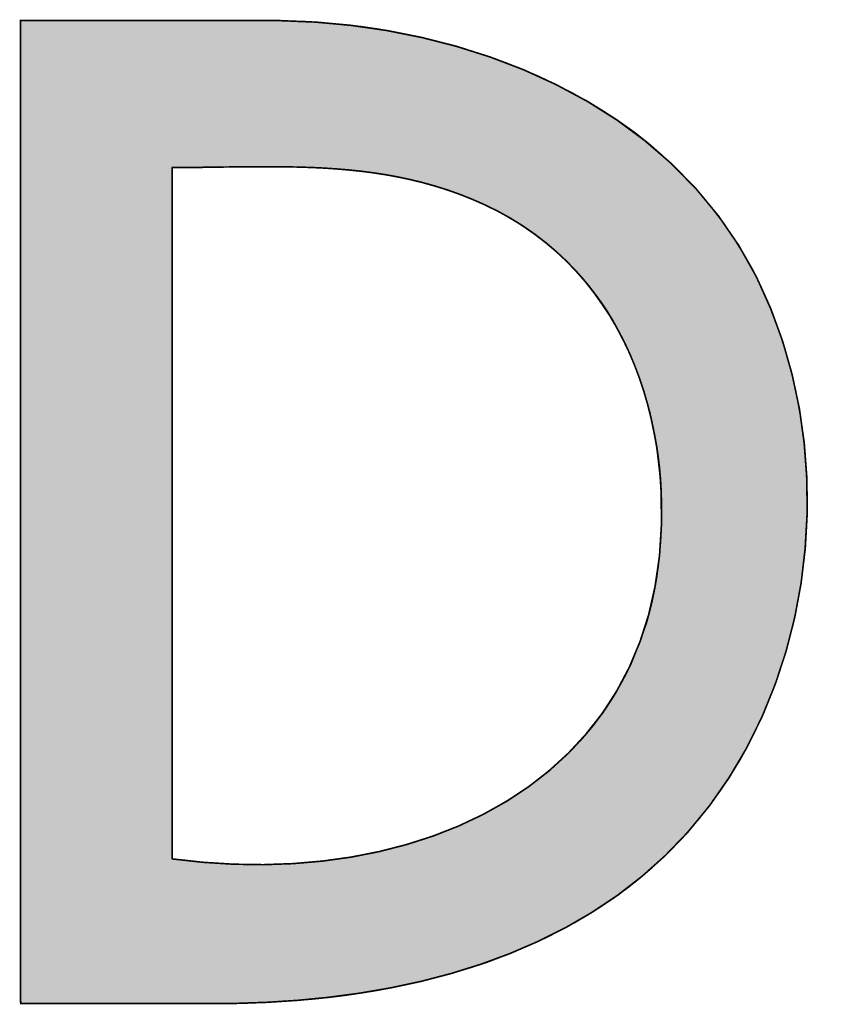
# Model space of a CAD drawing. Header units: inches. Extents: x 0 to 80, y 0 to 59.8.
# Tile 18 of 30: x 75.2 to 76.1, y 5.3 to 6.3. Entities that reach past the tile are written whole.
import ezdxf

# ---------------------------------------------------------------- set-up
doc = ezdxf.new("R2010")
doc.units = ezdxf.units.IN
doc.header["$MEASUREMENT"] = 0
doc.layers.add('Default', color=7, linetype='Continuous')

# ---------------------------------------------------------------- blocks, each defined once
blk = doc.blocks.new('Block1')
at = {"layer": 'Default', "linetype": 'Continuous'}
h = blk.add_hatch(color=7, dxfattribs=at)
h.paths.add_polyline_path([(0.57007, 0.03723), (0.57484, 0.04303), (0.57914, 0.04918), (0.58295, 0.05566), (0.58629, 0.06243), (0.58914, 0.06944), (0.59151, 0.07665), (0.5934, 0.08402), (0.59479, 0.09152), (0.5957, 0.0991), (0.59612, 0.10672), (0.59605, 0.11435), (0.59548, 0.12195), (0.59442, 0.12946), (0.59285, 0.13687), (0.59079, 0.14411), (0.58823, 0.15117), (0.58508, 0.15814), (0.58122, 0.16503), (0.57682, 0.17143), (0.57193, 0.17735), (0.56658, 0.18281), (0.56082, 0.18779), (0.55469, 0.19233), (0.54822, 0.19641), (0.54145, 0.20004), (0.53444, 0.20324), (0.5272, 0.20601), (0.5198, 0.20835), (0.51226, 0.21028), (0.50462, 0.2118), (0.49693, 0.21291), (0.48922, 0.21362), (0.48154, 0.21394), (0.47874, 0.21396), (0.47748, 0.21396), (0.47529, 0.21396), (0.4723, 0.21396), (0.46866, 0.21396), (0.4645, 0.21396), (0.45998, 0.21396), (0.45521, 0.21396), (0.45036, 0.21396), (0.44555, 0.21396), (0.44093, 0.21396), (0.43663, 0.21396), (0.4328, 0.21396), (0.42958, 0.21396), (0.42711, 0.21396), (0.42552, 0.21396), (0.42496, 0.21396), (0.42496, 0.21174), (0.42496, 0.20546), (0.42496, 0.19566), (0.42496, 0.18291), (0.42496, 0.16775), (0.42496, 0.15074), (0.42496, 0.13244), (0.42496, 0.1134), (0.42496, 0.09418), (0.42496, 0.07532), (0.42496, 0.05739), (0.42496, 0.04094), (0.42496, 0.02652), (0.42496, 0.01469), (0.42496, 0.006), (0.42496, 0.00101), (0.42501, 0.00001), (0.42573, 0.00001), (0.42723, 0.00001), (0.42938, 0.00001), (0.43208, 0.00001), (0.43523, 0.00001), (0.4387, 0.00001), (0.4424, 0.00001), (0.4462, 0.00001), (0.45001, 0.00001), (0.4537, 0.00001), (0.45717, 0.00001), (0.46032, 0.00001), (0.46302, 0.00001), (0.46518, 0.00001), (0.46667, 0.00001), (0.46739, 0.00001), (0.47189, 0.00005), (0.47861, 0.00028), (0.48535, 0.00072), (0.4921, 0.00138), (0.49883, 0.00228), (0.50552, 0.00343), (0.51215, 0.00485), (0.51869, 0.00656), (0.52513, 0.00857), (0.53143, 0.01089), (0.53759, 0.01355), (0.54357, 0.01654), (0.54935, 0.0199), (0.55492, 0.02363), (0.56024, 0.02776), (0.5653, 0.03228)])
h.paths.add_polyline_path([(0.55156, 0.06323), (0.5547, 0.06809), (0.55744, 0.07328), (0.55975, 0.07882), (0.56163, 0.08469), (0.56305, 0.09091), (0.56399, 0.09747), (0.56442, 0.10438), (0.56432, 0.11163), (0.56411, 0.11481), (0.5638, 0.11797), (0.56337, 0.12109), (0.56284, 0.12419), (0.5622, 0.12724), (0.56145, 0.13025), (0.56059, 0.13322), (0.55962, 0.13613), (0.55854, 0.13899), (0.55735, 0.1418), (0.55604, 0.14454), (0.55463, 0.14721), (0.5531, 0.14981), (0.55145, 0.15234), (0.54969, 0.15479), (0.54782, 0.15715), (0.54583, 0.15943), (0.54373, 0.16161), (0.5415, 0.1637), (0.53917, 0.16569), (0.53671, 0.16757), (0.53413, 0.16935), (0.53144, 0.17101), (0.52863, 0.17256), (0.5257, 0.17398), (0.52306, 0.17514), (0.52042, 0.17618), (0.51777, 0.17712), (0.51512, 0.17795), (0.51246, 0.17869), (0.5098, 0.17934), (0.50714, 0.17991), (0.50446, 0.1804), (0.50179, 0.18081), (0.4991, 0.18116), (0.49641, 0.18144), (0.49372, 0.18167), (0.49101, 0.18185), (0.48831, 0.18198), (0.48559, 0.18207), (0.48287, 0.18212), (0.48013, 0.18215), (0.4774, 0.18215), (0.47465, 0.18214), (0.4719, 0.18211), (0.46913, 0.18208), (0.46636, 0.18204), (0.46359, 0.18201), (0.4608, 0.18198), (0.458, 0.18197), (0.458, 0.18127), (0.458, 0.17924), (0.458, 0.17599), (0.458, 0.17165), (0.458, 0.16632), (0.458, 0.16013), (0.458, 0.15319), (0.458, 0.14561), (0.458, 0.13751), (0.458, 0.129), (0.458, 0.12021), (0.458, 0.11124), (0.458, 0.10222), (0.458, 0.09325), (0.458, 0.08446), (0.458, 0.07596), (0.458, 0.06786), (0.458, 0.06028), (0.458, 0.05334), (0.458, 0.04714), (0.458, 0.04182), (0.458, 0.03747), (0.458, 0.03423), (0.458, 0.0322), (0.458, 0.03149), (0.46465, 0.03076), (0.47126, 0.03034), (0.47781, 0.03024), (0.48428, 0.03047), (0.49066, 0.03102), (0.49691, 0.03189), (0.50301, 0.03309), (0.50896, 0.03462), (0.51472, 0.03647), (0.52027, 0.03865), (0.52559, 0.04116), (0.53067, 0.04401), (0.53547, 0.04718), (0.53998, 0.05069), (0.54419, 0.05454), (0.54805, 0.05872)])
at = {"layer": 'Default', "color": 7, "linetype": 'Continuous'}
for p, q in [((0.42552, 0.21396), (0.42496, 0.21396)), ((0.42496, 0.21396), (0.42496, 0.21174)), ((0.42552, 0.21396), (0.42496, 0.21396)), ((0.42496, 0.21396), (0.42496, 0.21174)), ((0.42552, 0.21396), (0.42496, 0.21396)), ((0.42496, 0.21396), (0.42496, 0.21174)), ((0.42711, 0.21396), (0.42552, 0.21396)), ((0.42711, 0.21396), (0.42552, 0.21396)), ((0.42711, 0.21396), (0.42552, 0.21396)), ((0.42958, 0.21396), (0.42711, 0.21396)), ((0.42958, 0.21396), (0.42711, 0.21396)), ((0.42958, 0.21396), (0.42711, 0.21396)), ((0.4328, 0.21396), (0.42958, 0.21396)), ((0.4328, 0.21396), (0.42958, 0.21396)), ((0.4328, 0.21396), (0.42958, 0.21396)), ((0.43663, 0.21396), (0.4328, 0.21396)), ((0.43663, 0.21396), (0.4328, 0.21396)), ((0.43663, 0.21396), (0.4328, 0.21396)), ((0.44093, 0.21396), (0.43663, 0.21396)), ((0.44093, 0.21396), (0.43663, 0.21396)), ((0.44093, 0.21396), (0.43663, 0.21396)), ((0.44555, 0.21396), (0.44093, 0.21396)), ((0.44555, 0.21396), (0.44093, 0.21396)), ((0.44555, 0.21396), (0.44093, 0.21396)), ((0.45036, 0.21396), (0.44555, 0.21396)), ((0.45036, 0.21396), (0.44555, 0.21396)), ((0.45036, 0.21396), (0.44555, 0.21396)), ((0.45521, 0.21396), (0.45036, 0.21396)), ((0.45521, 0.21396), (0.45036, 0.21396)), ((0.45521, 0.21396), (0.45036, 0.21396)), ((0.45998, 0.21396), (0.45521, 0.21396)), ((0.45998, 0.21396), (0.45521, 0.21396)), ((0.45998, 0.21396), (0.45521, 0.21396)), ((0.4645, 0.21396), (0.45998, 0.21396)), ((0.4645, 0.21396), (0.45998, 0.21396)), ((0.4645, 0.21396), (0.45998, 0.21396)), ((0.46866, 0.21396), (0.4645, 0.21396)), ((0.46866, 0.21396), (0.4645, 0.21396)), ((0.46866, 0.21396), (0.4645, 0.21396)), ((0.4723, 0.21396), (0.46866, 0.21396)), ((0.4723, 0.21396), (0.46866, 0.21396)), ((0.4723, 0.21396), (0.46866, 0.21396)), ((0.47529, 0.21396), (0.4723, 0.21396)), ((0.47529, 0.21396), (0.4723, 0.21396)), ((0.47529, 0.21396), (0.4723, 0.21396)), ((0.47748, 0.21396), (0.47529, 0.21396)), ((0.47748, 0.21396), (0.47529, 0.21396)), ((0.47748, 0.21396), (0.47529, 0.21396)), ((0.47874, 0.21396), (0.47748, 0.21396)), ((0.47874, 0.21396), (0.47748, 0.21396)), ((0.47874, 0.21396), (0.47748, 0.21396)), ((0.48154, 0.21394), (0.47874, 0.21396)), ((0.48154, 0.21394), (0.47874, 0.21396)), ((0.48154, 0.21394), (0.47874, 0.21396)), ((0.48922, 0.21362), (0.48154, 0.21394)), ((0.48922, 0.21362), (0.48154, 0.21394)), ((0.48922, 0.21362), (0.48154, 0.21394)), ((0.49693, 0.21291), (0.48922, 0.21362)), ((0.49693, 0.21291), (0.48922, 0.21362)), ((0.49693, 0.21291), (0.48922, 0.21362)), ((0.50462, 0.2118), (0.49693, 0.21291)), ((0.50462, 0.2118), (0.49693, 0.21291)), ((0.50462, 0.2118), (0.49693, 0.21291)), ((0.42496, 0.21174), (0.42496, 0.20546)), ((0.42496, 0.21174), (0.42496, 0.20546)), ((0.42496, 0.21174), (0.42496, 0.20546)), ((0.51226, 0.21028), (0.50462, 0.2118)), ((0.51226, 0.21028), (0.50462, 0.2118)), ((0.51226, 0.21028), (0.50462, 0.2118)), ((0.5198, 0.20835), (0.51226, 0.21028)), ((0.5198, 0.20835), (0.51226, 0.21028)), ((0.5198, 0.20835), (0.51226, 0.21028)), ((0.5272, 0.20601), (0.5198, 0.20835)), ((0.5272, 0.20601), (0.5198, 0.20835)), ((0.5272, 0.20601), (0.5198, 0.20835)), ((0.53444, 0.20324), (0.5272, 0.20601)), ((0.53444, 0.20324), (0.5272, 0.20601)), ((0.53444, 0.20324), (0.5272, 0.20601)), ((0.42496, 0.20546), (0.42496, 0.19566)), ((0.42496, 0.20546), (0.42496, 0.19566)), ((0.42496, 0.20546), (0.42496, 0.19566)), ((0.54145, 0.20004), (0.53444, 0.20324)), ((0.54145, 0.20004), (0.53444, 0.20324)), ((0.54145, 0.20004), (0.53444, 0.20324)), ((0.54822, 0.19641), (0.54145, 0.20004)), ((0.54822, 0.19641), (0.54145, 0.20004)), ((0.54822, 0.19641), (0.54145, 0.20004)), ((0.42496, 0.19566), (0.42496, 0.18291)), ((0.42496, 0.19566), (0.42496, 0.18291)), ((0.42496, 0.19566), (0.42496, 0.18291)), ((0.55469, 0.19233), (0.54822, 0.19641)), ((0.55469, 0.19233), (0.54822, 0.19641)), ((0.55469, 0.19233), (0.54822, 0.19641)), ((0.56082, 0.18779), (0.55469, 0.19233)), ((0.56082, 0.18779), (0.55469, 0.19233)), ((0.56082, 0.18779), (0.55469, 0.19233)), ((0.56658, 0.18281), (0.56082, 0.18779)), ((0.56658, 0.18281), (0.56082, 0.18779)), ((0.56658, 0.18281), (0.56082, 0.18779)), ((0.42496, 0.18291), (0.42496, 0.16775)), ((0.42496, 0.18291), (0.42496, 0.16775)), ((0.42496, 0.18291), (0.42496, 0.16775)), ((0.57193, 0.17735), (0.56658, 0.18281)), ((0.57193, 0.17735), (0.56658, 0.18281)), ((0.57193, 0.17735), (0.56658, 0.18281)), ((0.4608, 0.18198), (0.458, 0.18197)), ((0.4608, 0.18198), (0.458, 0.18197)), ((0.458, 0.18197), (0.4608, 0.18198)), ((0.458, 0.18197), (0.458, 0.18127)), ((0.458, 0.18197), (0.458, 0.18127)), ((0.458, 0.18127), (0.458, 0.18197)), ((0.458, 0.18127), (0.458, 0.17924)), ((0.458, 0.18127), (0.458, 0.17924)), ((0.458, 0.17924), (0.458, 0.18127)), ((0.46359, 0.18201), (0.4608, 0.18198)), ((0.46359, 0.18201), (0.4608, 0.18198)), ((0.4608, 0.18198), (0.46359, 0.18201)), ((0.46636, 0.18204), (0.46359, 0.18201)), ((0.46636, 0.18204), (0.46359, 0.18201)), ((0.46359, 0.18201), (0.46636, 0.18204)), ((0.46913, 0.18208), (0.46636, 0.18204)), ((0.46913, 0.18208), (0.46636, 0.18204)), ((0.46636, 0.18204), (0.46913, 0.18208)), ((0.4719, 0.18211), (0.46913, 0.18208)), ((0.4719, 0.18211), (0.46913, 0.18208)), ((0.46913, 0.18208), (0.4719, 0.18211)), ((0.47465, 0.18214), (0.4719, 0.18211)), ((0.47465, 0.18214), (0.4719, 0.18211)), ((0.4719, 0.18211), (0.47465, 0.18214)), ((0.4774, 0.18215), (0.47465, 0.18214)), ((0.4774, 0.18215), (0.47465, 0.18214)), ((0.47465, 0.18214), (0.4774, 0.18215)), ((0.48013, 0.18215), (0.4774, 0.18215)), ((0.48013, 0.18215), (0.4774, 0.18215)), ((0.4774, 0.18215), (0.48013, 0.18215)), ((0.48287, 0.18212), (0.48013, 0.18215)), ((0.48287, 0.18212), (0.48013, 0.18215)), ((0.48013, 0.18215), (0.48287, 0.18212)), ((0.48559, 0.18207), (0.48287, 0.18212)), ((0.48559, 0.18207), (0.48287, 0.18212)), ((0.48287, 0.18212), (0.48559, 0.18207)), ((0.48831, 0.18198), (0.48559, 0.18207)), ((0.48831, 0.18198), (0.48559, 0.18207)), ((0.48559, 0.18207), (0.48831, 0.18198)), ((0.49101, 0.18185), (0.48831, 0.18198)), ((0.49101, 0.18185), (0.48831, 0.18198)), ((0.48831, 0.18198), (0.49101, 0.18185)), ((0.49372, 0.18167), (0.49101, 0.18185)), ((0.49372, 0.18167), (0.49101, 0.18185)), ((0.49101, 0.18185), (0.49372, 0.18167)), ((0.49641, 0.18144), (0.49372, 0.18167)), ((0.49641, 0.18144), (0.49372, 0.18167)), ((0.49372, 0.18167), (0.49641, 0.18144)), ((0.4991, 0.18116), (0.49641, 0.18144)), ((0.4991, 0.18116), (0.49641, 0.18144)), ((0.49641, 0.18144), (0.4991, 0.18116)), ((0.50179, 0.18081), (0.4991, 0.18116)), ((0.50179, 0.18081), (0.4991, 0.18116)), ((0.4991, 0.18116), (0.50179, 0.18081)), ((0.50446, 0.1804), (0.50179, 0.18081)), ((0.50446, 0.1804), (0.50179, 0.18081)), ((0.50179, 0.18081), (0.50446, 0.1804)), ((0.50714, 0.17991), (0.50446, 0.1804)), ((0.50714, 0.17991), (0.50446, 0.1804)), ((0.50446, 0.1804), (0.50714, 0.17991)), ((0.458, 0.17924), (0.458, 0.17599)), ((0.458, 0.17924), (0.458, 0.17599)), ((0.458, 0.17599), (0.458, 0.17924)), ((0.5098, 0.17934), (0.50714, 0.17991)), ((0.5098, 0.17934), (0.50714, 0.17991)), ((0.50714, 0.17991), (0.5098, 0.17934)), ((0.51246, 0.17869), (0.5098, 0.17934)), ((0.51246, 0.17869), (0.5098, 0.17934)), ((0.5098, 0.17934), (0.51246, 0.17869)), ((0.51512, 0.17795), (0.51246, 0.17869)), ((0.51512, 0.17795), (0.51246, 0.17869)), ((0.51246, 0.17869), (0.51512, 0.17795)), ((0.51777, 0.17712), (0.51512, 0.17795)), ((0.51777, 0.17712), (0.51512, 0.17795)), ((0.51512, 0.17795), (0.51777, 0.17712)), ((0.458, 0.17599), (0.458, 0.17165)), ((0.458, 0.17599), (0.458, 0.17165)), ((0.458, 0.17165), (0.458, 0.17599)), ((0.52042, 0.17618), (0.51777, 0.17712)), ((0.52042, 0.17618), (0.51777, 0.17712)), ((0.51777, 0.17712), (0.52042, 0.17618)), ((0.52306, 0.17514), (0.52042, 0.17618)), ((0.52306, 0.17514), (0.52042, 0.17618)), ((0.52042, 0.17618), (0.52306, 0.17514)), ((0.57682, 0.17143), (0.57193, 0.17735)), ((0.57682, 0.17143), (0.57193, 0.17735)), ((0.57682, 0.17143), (0.57193, 0.17735)), ((0.5257, 0.17398), (0.52306, 0.17514)), ((0.5257, 0.17398), (0.52306, 0.17514)), ((0.52306, 0.17514), (0.5257, 0.17398)), ((0.52863, 0.17256), (0.5257, 0.17398)), ((0.52863, 0.17256), (0.5257, 0.17398)), ((0.5257, 0.17398), (0.52863, 0.17256)), ((0.458, 0.17165), (0.458, 0.16632)), ((0.458, 0.17165), (0.458, 0.16632)), ((0.458, 0.16632), (0.458, 0.17165)), ((0.53144, 0.17101), (0.52863, 0.17256)), ((0.53144, 0.17101), (0.52863, 0.17256)), ((0.52863, 0.17256), (0.53144, 0.17101)), ((0.53413, 0.16935), (0.53144, 0.17101)), ((0.53413, 0.16935), (0.53144, 0.17101)), ((0.53144, 0.17101), (0.53413, 0.16935)), ((0.53671, 0.16757), (0.53413, 0.16935)), ((0.53671, 0.16757), (0.53413, 0.16935)), ((0.53413, 0.16935), (0.53671, 0.16757)), ((0.58122, 0.16503), (0.57682, 0.17143)), ((0.58122, 0.16503), (0.57682, 0.17143)), ((0.58122, 0.16503), (0.57682, 0.17143)), ((0.42496, 0.16775), (0.42496, 0.15074)), ((0.42496, 0.16775), (0.42496, 0.15074)), ((0.42496, 0.16775), (0.42496, 0.15074)), ((0.53917, 0.16569), (0.53671, 0.16757)), ((0.53917, 0.16569), (0.53671, 0.16757)), ((0.53671, 0.16757), (0.53917, 0.16569)), ((0.458, 0.16632), (0.458, 0.16013)), ((0.458, 0.16632), (0.458, 0.16013)), ((0.458, 0.16013), (0.458, 0.16632)), ((0.5415, 0.1637), (0.53917, 0.16569)), ((0.5415, 0.1637), (0.53917, 0.16569)), ((0.53917, 0.16569), (0.5415, 0.1637)), ((0.58508, 0.15814), (0.58122, 0.16503)), ((0.58508, 0.15814), (0.58122, 0.16503)), ((0.58508, 0.15814), (0.58122, 0.16503)), ((0.54373, 0.16161), (0.5415, 0.1637)), ((0.54373, 0.16161), (0.5415, 0.1637)), ((0.5415, 0.1637), (0.54373, 0.16161)), ((0.54583, 0.15943), (0.54373, 0.16161)), ((0.54583, 0.15943), (0.54373, 0.16161)), ((0.54373, 0.16161), (0.54583, 0.15943)), ((0.458, 0.16013), (0.458, 0.15319)), ((0.458, 0.16013), (0.458, 0.15319)), ((0.458, 0.15319), (0.458, 0.16013)), ((0.54782, 0.15715), (0.54583, 0.15943)), ((0.54782, 0.15715), (0.54583, 0.15943)), ((0.54583, 0.15943), (0.54782, 0.15715)), ((0.54969, 0.15479), (0.54782, 0.15715)), ((0.54969, 0.15479), (0.54782, 0.15715)), ((0.54782, 0.15715), (0.54969, 0.15479)), ((0.58823, 0.15117), (0.58508, 0.15814)), ((0.58823, 0.15117), (0.58508, 0.15814)), ((0.58823, 0.15117), (0.58508, 0.15814)), ((0.55145, 0.15234), (0.54969, 0.15479)), ((0.55145, 0.15234), (0.54969, 0.15479)), ((0.54969, 0.15479), (0.55145, 0.15234)), ((0.458, 0.15319), (0.458, 0.14561)), ((0.458, 0.15319), (0.458, 0.14561)), ((0.458, 0.14561), (0.458, 0.15319)), ((0.5531, 0.14981), (0.55145, 0.15234)), ((0.5531, 0.14981), (0.55145, 0.15234)), ((0.55145, 0.15234), (0.5531, 0.14981)), ((0.42496, 0.15074), (0.42496, 0.13244)), ((0.42496, 0.15074), (0.42496, 0.13244)), ((0.42496, 0.15074), (0.42496, 0.13244)), ((0.59079, 0.14411), (0.58823, 0.15117)), ((0.59079, 0.14411), (0.58823, 0.15117)), ((0.59079, 0.14411), (0.58823, 0.15117)), ((0.55463, 0.14721), (0.5531, 0.14981)), ((0.55463, 0.14721), (0.5531, 0.14981)), ((0.5531, 0.14981), (0.55463, 0.14721)), ((0.55604, 0.14454), (0.55463, 0.14721)), ((0.55604, 0.14454), (0.55463, 0.14721)), ((0.55463, 0.14721), (0.55604, 0.14454)), ((0.458, 0.14561), (0.458, 0.13751)), ((0.458, 0.14561), (0.458, 0.13751)), ((0.458, 0.13751), (0.458, 0.14561)), ((0.55735, 0.1418), (0.55604, 0.14454)), ((0.55735, 0.1418), (0.55604, 0.14454)), ((0.55604, 0.14454), (0.55735, 0.1418)), ((0.59285, 0.13687), (0.59079, 0.14411)), ((0.59285, 0.13687), (0.59079, 0.14411)), ((0.59285, 0.13687), (0.59079, 0.14411)), ((0.55854, 0.13899), (0.55735, 0.1418)), ((0.55854, 0.13899), (0.55735, 0.1418)), ((0.55735, 0.1418), (0.55854, 0.13899)), ((0.458, 0.13751), (0.458, 0.129)), ((0.458, 0.13751), (0.458, 0.129)), ((0.458, 0.129), (0.458, 0.13751)), ((0.55962, 0.13613), (0.55854, 0.13899)), ((0.55962, 0.13613), (0.55854, 0.13899)), ((0.55854, 0.13899), (0.55962, 0.13613)), ((0.56059, 0.13322), (0.55962, 0.13613)), ((0.56059, 0.13322), (0.55962, 0.13613)), ((0.55962, 0.13613), (0.56059, 0.13322)), ((0.59442, 0.12946), (0.59285, 0.13687)), ((0.59442, 0.12946), (0.59285, 0.13687)), ((0.59442, 0.12946), (0.59285, 0.13687)), ((0.56145, 0.13025), (0.56059, 0.13322)), ((0.56145, 0.13025), (0.56059, 0.13322)), ((0.56059, 0.13322), (0.56145, 0.13025)), ((0.42496, 0.13244), (0.42496, 0.1134)), ((0.42496, 0.13244), (0.42496, 0.1134)), ((0.42496, 0.13244), (0.42496, 0.1134)), ((0.458, 0.129), (0.458, 0.12021)), ((0.458, 0.129), (0.458, 0.12021)), ((0.458, 0.12021), (0.458, 0.129)), ((0.5622, 0.12724), (0.56145, 0.13025)), ((0.5622, 0.12724), (0.56145, 0.13025)), ((0.56145, 0.13025), (0.5622, 0.12724)), ((0.59548, 0.12195), (0.59442, 0.12946)), ((0.59548, 0.12195), (0.59442, 0.12946)), ((0.59548, 0.12195), (0.59442, 0.12946)), ((0.56284, 0.12419), (0.5622, 0.12724)), ((0.56284, 0.12419), (0.5622, 0.12724)), ((0.5622, 0.12724), (0.56284, 0.12419)), ((0.56337, 0.12109), (0.56284, 0.12419)), ((0.56337, 0.12109), (0.56284, 0.12419)), ((0.56284, 0.12419), (0.56337, 0.12109)), ((0.458, 0.12021), (0.458, 0.11124)), ((0.458, 0.12021), (0.458, 0.11124)), ((0.458, 0.11124), (0.458, 0.12021)), ((0.5638, 0.11797), (0.56337, 0.12109)), ((0.5638, 0.11797), (0.56337, 0.12109)), ((0.56337, 0.12109), (0.5638, 0.11797)), ((0.59605, 0.11435), (0.59548, 0.12195)), ((0.59605, 0.11435), (0.59548, 0.12195)), ((0.59605, 0.11435), (0.59548, 0.12195)), ((0.56411, 0.11481), (0.5638, 0.11797)), ((0.56411, 0.11481), (0.5638, 0.11797)), ((0.5638, 0.11797), (0.56411, 0.11481)), ((0.56432, 0.11163), (0.56411, 0.11481)), ((0.56432, 0.11163), (0.56411, 0.11481)), ((0.56411, 0.11481), (0.56432, 0.11163)), ((0.59612, 0.10672), (0.59605, 0.11435)), ((0.59612, 0.10672), (0.59605, 0.11435)), ((0.59612, 0.10672), (0.59605, 0.11435)), ((0.42496, 0.1134), (0.42496, 0.09418)), ((0.42496, 0.1134), (0.42496, 0.09418)), ((0.42496, 0.1134), (0.42496, 0.09418)), ((0.56442, 0.10438), (0.56432, 0.11163)), ((0.56442, 0.10438), (0.56432, 0.11163)), ((0.56432, 0.11163), (0.56442, 0.10438)), ((0.458, 0.11124), (0.458, 0.10222)), ((0.458, 0.11124), (0.458, 0.10222)), ((0.458, 0.10222), (0.458, 0.11124)), ((0.5957, 0.0991), (0.59612, 0.10672)), ((0.5957, 0.0991), (0.59612, 0.10672)), ((0.5957, 0.0991), (0.59612, 0.10672)), ((0.56399, 0.09747), (0.56442, 0.10438)), ((0.56399, 0.09747), (0.56442, 0.10438)), ((0.56442, 0.10438), (0.56399, 0.09747)), ((0.458, 0.10222), (0.458, 0.09325)), ((0.458, 0.10222), (0.458, 0.09325)), ((0.458, 0.09325), (0.458, 0.10222)), ((0.59479, 0.09152), (0.5957, 0.0991)), ((0.59479, 0.09152), (0.5957, 0.0991)), ((0.59479, 0.09152), (0.5957, 0.0991)), ((0.56305, 0.09091), (0.56399, 0.09747)), ((0.56305, 0.09091), (0.56399, 0.09747)), ((0.56399, 0.09747), (0.56305, 0.09091)), ((0.42496, 0.09418), (0.42496, 0.07532)), ((0.42496, 0.09418), (0.42496, 0.07532)), ((0.42496, 0.09418), (0.42496, 0.07532)), ((0.458, 0.09325), (0.458, 0.08446)), ((0.458, 0.09325), (0.458, 0.08446)), ((0.458, 0.08446), (0.458, 0.09325)), ((0.56163, 0.08469), (0.56305, 0.09091)), ((0.56163, 0.08469), (0.56305, 0.09091)), ((0.56305, 0.09091), (0.56163, 0.08469)), ((0.5934, 0.08402), (0.59479, 0.09152)), ((0.5934, 0.08402), (0.59479, 0.09152)), ((0.5934, 0.08402), (0.59479, 0.09152)), ((0.458, 0.08446), (0.458, 0.07596)), ((0.458, 0.08446), (0.458, 0.07596)), ((0.458, 0.07596), (0.458, 0.08446)), ((0.55975, 0.07882), (0.56163, 0.08469)), ((0.55975, 0.07882), (0.56163, 0.08469)), ((0.56163, 0.08469), (0.55975, 0.07882)), ((0.59151, 0.07665), (0.5934, 0.08402)), ((0.59151, 0.07665), (0.5934, 0.08402)), ((0.59151, 0.07665), (0.5934, 0.08402)), ((0.55744, 0.07328), (0.55975, 0.07882)), ((0.55744, 0.07328), (0.55975, 0.07882)), ((0.55975, 0.07882), (0.55744, 0.07328)), ((0.42496, 0.07532), (0.42496, 0.05739)), ((0.42496, 0.07532), (0.42496, 0.05739)), ((0.42496, 0.07532), (0.42496, 0.05739)), ((0.458, 0.07596), (0.458, 0.06786)), ((0.458, 0.07596), (0.458, 0.06786)), ((0.458, 0.06786), (0.458, 0.07596)), ((0.58914, 0.06944), (0.59151, 0.07665)), ((0.58914, 0.06944), (0.59151, 0.07665)), ((0.58914, 0.06944), (0.59151, 0.07665)), ((0.5547, 0.06809), (0.55744, 0.07328)), ((0.5547, 0.06809), (0.55744, 0.07328)), ((0.55744, 0.07328), (0.5547, 0.06809)), ((0.58629, 0.06243), (0.58914, 0.06944)), ((0.58629, 0.06243), (0.58914, 0.06944)), ((0.58629, 0.06243), (0.58914, 0.06944)), ((0.458, 0.06786), (0.458, 0.06028)), ((0.458, 0.06786), (0.458, 0.06028)), ((0.458, 0.06028), (0.458, 0.06786)), ((0.55156, 0.06323), (0.5547, 0.06809)), ((0.55156, 0.06323), (0.5547, 0.06809)), ((0.5547, 0.06809), (0.55156, 0.06323)), ((0.54805, 0.05872), (0.55156, 0.06323)), ((0.54805, 0.05872), (0.55156, 0.06323)), ((0.55156, 0.06323), (0.54805, 0.05872)), ((0.58295, 0.05566), (0.58629, 0.06243)), ((0.58295, 0.05566), (0.58629, 0.06243)), ((0.58295, 0.05566), (0.58629, 0.06243)), ((0.458, 0.06028), (0.458, 0.05334)), ((0.458, 0.06028), (0.458, 0.05334)), ((0.458, 0.05334), (0.458, 0.06028)), ((0.54419, 0.05454), (0.54805, 0.05872)), ((0.54419, 0.05454), (0.54805, 0.05872)), ((0.54805, 0.05872), (0.54419, 0.05454)), ((0.42496, 0.05739), (0.42496, 0.04094)), ((0.42496, 0.05739), (0.42496, 0.04094)), ((0.42496, 0.05739), (0.42496, 0.04094)), ((0.53998, 0.05069), (0.54419, 0.05454)), ((0.53998, 0.05069), (0.54419, 0.05454)), ((0.54419, 0.05454), (0.53998, 0.05069)), ((0.57914, 0.04918), (0.58295, 0.05566)), ((0.57914, 0.04918), (0.58295, 0.05566)), ((0.57914, 0.04918), (0.58295, 0.05566)), ((0.458, 0.05334), (0.458, 0.04714)), ((0.458, 0.05334), (0.458, 0.04714)), ((0.458, 0.04714), (0.458, 0.05334)), ((0.53547, 0.04718), (0.53998, 0.05069)), ((0.53547, 0.04718), (0.53998, 0.05069)), ((0.53998, 0.05069), (0.53547, 0.04718)), ((0.53067, 0.04401), (0.53547, 0.04718)), ((0.53067, 0.04401), (0.53547, 0.04718)), ((0.53547, 0.04718), (0.53067, 0.04401)), ((0.57484, 0.04303), (0.57914, 0.04918)), ((0.57484, 0.04303), (0.57914, 0.04918)), ((0.57484, 0.04303), (0.57914, 0.04918)), ((0.458, 0.04714), (0.458, 0.04182)), ((0.458, 0.04714), (0.458, 0.04182)), ((0.458, 0.04182), (0.458, 0.04714)), ((0.52559, 0.04116), (0.53067, 0.04401)), ((0.52559, 0.04116), (0.53067, 0.04401)), ((0.53067, 0.04401), (0.52559, 0.04116)), ((0.57007, 0.03723), (0.57484, 0.04303)), ((0.57007, 0.03723), (0.57484, 0.04303)), ((0.57007, 0.03723), (0.57484, 0.04303)), ((0.42496, 0.04094), (0.42496, 0.02652)), ((0.42496, 0.04094), (0.42496, 0.02652)), ((0.42496, 0.04094), (0.42496, 0.02652)), ((0.458, 0.04182), (0.458, 0.03747)), ((0.458, 0.04182), (0.458, 0.03747)), ((0.458, 0.03747), (0.458, 0.04182)), ((0.52027, 0.03865), (0.52559, 0.04116)), ((0.52027, 0.03865), (0.52559, 0.04116)), ((0.52559, 0.04116), (0.52027, 0.03865)), ((0.51472, 0.03647), (0.52027, 0.03865)), ((0.51472, 0.03647), (0.52027, 0.03865)), ((0.52027, 0.03865), (0.51472, 0.03647)), ((0.458, 0.03747), (0.458, 0.03423)), ((0.458, 0.03747), (0.458, 0.03423)), ((0.458, 0.03423), (0.458, 0.03747)), ((0.50896, 0.03462), (0.51472, 0.03647)), ((0.50896, 0.03462), (0.51472, 0.03647)), ((0.51472, 0.03647), (0.50896, 0.03462)), ((0.5653, 0.03228), (0.57007, 0.03723)), ((0.5653, 0.03228), (0.57007, 0.03723)), ((0.5653, 0.03228), (0.57007, 0.03723)), ((0.50301, 0.03309), (0.50896, 0.03462)), ((0.50301, 0.03309), (0.50896, 0.03462)), ((0.50896, 0.03462), (0.50301, 0.03309)), ((0.458, 0.03423), (0.458, 0.0322)), ((0.458, 0.03423), (0.458, 0.0322)), ((0.458, 0.0322), (0.458, 0.03423)), ((0.458, 0.0322), (0.458, 0.03149)), ((0.458, 0.0322), (0.458, 0.03149)), ((0.458, 0.03149), (0.458, 0.0322)), ((0.49691, 0.03189), (0.50301, 0.03309)), ((0.49691, 0.03189), (0.50301, 0.03309)), ((0.50301, 0.03309), (0.49691, 0.03189)), ((0.56024, 0.02776), (0.5653, 0.03228)), ((0.56024, 0.02776), (0.5653, 0.03228)), ((0.56024, 0.02776), (0.5653, 0.03228)), ((0.458, 0.03149), (0.46465, 0.03076)), ((0.458, 0.03149), (0.46465, 0.03076)), ((0.46465, 0.03076), (0.458, 0.03149)), ((0.46465, 0.03076), (0.47126, 0.03034)), ((0.46465, 0.03076), (0.47126, 0.03034)), ((0.47126, 0.03034), (0.46465, 0.03076)), ((0.47126, 0.03034), (0.47781, 0.03024)), ((0.47126, 0.03034), (0.47781, 0.03024)), ((0.47781, 0.03024), (0.47126, 0.03034)), ((0.47781, 0.03024), (0.48428, 0.03047)), ((0.47781, 0.03024), (0.48428, 0.03047)), ((0.48428, 0.03047), (0.47781, 0.03024)), ((0.48428, 0.03047), (0.49066, 0.03102)), ((0.48428, 0.03047), (0.49066, 0.03102)), ((0.49066, 0.03102), (0.48428, 0.03047)), ((0.49066, 0.03102), (0.49691, 0.03189)), ((0.49066, 0.03102), (0.49691, 0.03189)), ((0.49691, 0.03189), (0.49066, 0.03102)), ((0.42496, 0.02652), (0.42496, 0.01469)), ((0.42496, 0.02652), (0.42496, 0.01469)), ((0.42496, 0.02652), (0.42496, 0.01469)), ((0.55492, 0.02363), (0.56024, 0.02776)), ((0.55492, 0.02363), (0.56024, 0.02776)), ((0.55492, 0.02363), (0.56024, 0.02776)), ((0.54935, 0.0199), (0.55492, 0.02363)), ((0.54935, 0.0199), (0.55492, 0.02363)), ((0.54935, 0.0199), (0.55492, 0.02363)), ((0.54357, 0.01654), (0.54935, 0.0199)), ((0.54357, 0.01654), (0.54935, 0.0199)), ((0.54357, 0.01654), (0.54935, 0.0199)), ((0.53759, 0.01355), (0.54357, 0.01654)), ((0.53759, 0.01355), (0.54357, 0.01654)), ((0.53759, 0.01355), (0.54357, 0.01654)), ((0.42496, 0.01469), (0.42496, 0.006)), ((0.42496, 0.01469), (0.42496, 0.006)), ((0.42496, 0.01469), (0.42496, 0.006)), ((0.53143, 0.01089), (0.53759, 0.01355)), ((0.53143, 0.01089), (0.53759, 0.01355)), ((0.53143, 0.01089), (0.53759, 0.01355)), ((0.52513, 0.00857), (0.53143, 0.01089)), ((0.52513, 0.00857), (0.53143, 0.01089)), ((0.52513, 0.00857), (0.53143, 0.01089)), ((0.51215, 0.00485), (0.51869, 0.00656)), ((0.51215, 0.00485), (0.51869, 0.00656)), ((0.51215, 0.00485), (0.51869, 0.00656)), ((0.51869, 0.00656), (0.52513, 0.00857)), ((0.51869, 0.00656), (0.52513, 0.00857)), ((0.51869, 0.00656), (0.52513, 0.00857)), ((0.42496, 0.006), (0.42496, 0.00101)), ((0.42496, 0.006), (0.42496, 0.00101)), ((0.42496, 0.006), (0.42496, 0.00101)), ((0.50552, 0.00343), (0.51215, 0.00485)), ((0.50552, 0.00343), (0.51215, 0.00485)), ((0.50552, 0.00343), (0.51215, 0.00485)), ((0.4921, 0.00138), (0.49883, 0.00228)), ((0.4921, 0.00138), (0.49883, 0.00228)), ((0.4921, 0.00138), (0.49883, 0.00228)), ((0.49883, 0.00228), (0.50552, 0.00343)), ((0.49883, 0.00228), (0.50552, 0.00343)), ((0.49883, 0.00228), (0.50552, 0.00343)), ((0.42496, 0.00101), (0.42501, 0.00001)), ((0.42496, 0.00101), (0.42501, 0.00001)), ((0.42496, 0.00101), (0.42501, 0.00001)), ((0.42501, 0.00001), (0.42573, 0.00001)), ((0.42501, 0.00001), (0.42573, 0.00001)), ((0.42501, 0.00001), (0.42573, 0.00001)), ((0.42573, 0.00001), (0.42723, 0.00001)), ((0.42573, 0.00001), (0.42723, 0.00001)), ((0.42573, 0.00001), (0.42723, 0.00001)), ((0.42723, 0.00001), (0.42938, 0.00001)), ((0.42723, 0.00001), (0.42938, 0.00001)), ((0.42723, 0.00001), (0.42938, 0.00001)), ((0.42938, 0.00001), (0.43208, 0.00001)), ((0.42938, 0.00001), (0.43208, 0.00001)), ((0.42938, 0.00001), (0.43208, 0.00001)), ((0.43208, 0.00001), (0.43523, 0.00001)), ((0.43208, 0.00001), (0.43523, 0.00001)), ((0.43208, 0.00001), (0.43523, 0.00001)), ((0.43523, 0.00001), (0.4387, 0.00001)), ((0.43523, 0.00001), (0.4387, 0.00001)), ((0.43523, 0.00001), (0.4387, 0.00001)), ((0.4387, 0.00001), (0.4424, 0.00001)), ((0.4387, 0.00001), (0.4424, 0.00001)), ((0.4387, 0.00001), (0.4424, 0.00001)), ((0.4424, 0.00001), (0.4462, 0.00001)), ((0.4424, 0.00001), (0.4462, 0.00001)), ((0.4424, 0.00001), (0.4462, 0.00001)), ((0.4462, 0.00001), (0.45001, 0.00001)), ((0.4462, 0.00001), (0.45001, 0.00001)), ((0.4462, 0.00001), (0.45001, 0.00001)), ((0.45001, 0.00001), (0.4537, 0.00001)), ((0.45001, 0.00001), (0.4537, 0.00001)), ((0.45001, 0.00001), (0.4537, 0.00001)), ((0.4537, 0.00001), (0.45717, 0.00001)), ((0.4537, 0.00001), (0.45717, 0.00001)), ((0.4537, 0.00001), (0.45717, 0.00001)), ((0.45717, 0.00001), (0.46032, 0.00001)), ((0.45717, 0.00001), (0.46032, 0.00001)), ((0.45717, 0.00001), (0.46032, 0.00001)), ((0.46032, 0.00001), (0.46302, 0.00001)), ((0.46032, 0.00001), (0.46302, 0.00001)), ((0.46032, 0.00001), (0.46302, 0.00001)), ((0.46302, 0.00001), (0.46518, 0.00001)), ((0.46302, 0.00001), (0.46518, 0.00001)), ((0.46302, 0.00001), (0.46518, 0.00001)), ((0.46518, 0.00001), (0.46667, 0.00001)), ((0.46518, 0.00001), (0.46667, 0.00001)), ((0.46518, 0.00001), (0.46667, 0.00001)), ((0.46667, 0.00001), (0.46739, 0.00001)), ((0.46667, 0.00001), (0.46739, 0.00001)), ((0.46667, 0.00001), (0.46739, 0.00001)), ((0.46739, 0.00001), (0.47189, 0.00005)), ((0.46739, 0.00001), (0.47189, 0.00005)), ((0.46739, 0.00001), (0.47189, 0.00005)), ((0.47189, 0.00005), (0.47861, 0.00028)), ((0.47189, 0.00005), (0.47861, 0.00028)), ((0.47189, 0.00005), (0.47861, 0.00028)), ((0.47861, 0.00028), (0.48535, 0.00072)), ((0.47861, 0.00028), (0.48535, 0.00072)), ((0.47861, 0.00028), (0.48535, 0.00072)), ((0.48535, 0.00072), (0.4921, 0.00138)), ((0.48535, 0.00072), (0.4921, 0.00138)), ((0.48535, 0.00072), (0.4921, 0.00138))]:
    blk.add_line(p, q, dxfattribs=at)
at = {"layer": 'Default', "color": 7, "linetype": 'Continuous', "const_width": 0.00035}
for points in [[(0.57007, 0.03723), (0.57484, 0.04303), (0.57914, 0.04918), (0.58295, 0.05566), (0.58629, 0.06243), (0.58914, 0.06944), (0.59151, 0.07665), (0.5934, 0.08402), (0.59479, 0.09152), (0.5957, 0.0991), (0.59612, 0.10672), (0.59605, 0.11435), (0.59548, 0.12195), (0.59442, 0.12946), (0.59285, 0.13687), (0.59079, 0.14411), (0.58823, 0.15117), (0.58508, 0.15814), (0.58122, 0.16503), (0.57682, 0.17143), (0.57193, 0.17735), (0.56658, 0.18281), (0.56082, 0.18779), (0.55469, 0.19233), (0.54822, 0.19641), (0.54145, 0.20004), (0.53444, 0.20324), (0.5272, 0.20601), (0.5198, 0.20835), (0.51226, 0.21028), (0.50462, 0.2118), (0.49693, 0.21291), (0.48922, 0.21362), (0.48154, 0.21394), (0.47874, 0.21396), (0.47748, 0.21396), (0.47529, 0.21396), (0.4723, 0.21396), (0.46866, 0.21396), (0.4645, 0.21396), (0.45998, 0.21396), (0.45521, 0.21396), (0.45036, 0.21396), (0.44555, 0.21396), (0.44093, 0.21396), (0.43663, 0.21396), (0.4328, 0.21396), (0.42958, 0.21396), (0.42711, 0.21396), (0.42552, 0.21396), (0.42496, 0.21396), (0.42496, 0.21174), (0.42496, 0.20546), (0.42496, 0.19566), (0.42496, 0.18291), (0.42496, 0.16775), (0.42496, 0.15074), (0.42496, 0.13244), (0.42496, 0.1134), (0.42496, 0.09418), (0.42496, 0.07532), (0.42496, 0.05739), (0.42496, 0.04094), (0.42496, 0.02652), (0.42496, 0.01469), (0.42496, 0.006), (0.42496, 0.00101), (0.42501, 0.00001), (0.42573, 0.00001), (0.42723, 0.00001), (0.42938, 0.00001), (0.43208, 0.00001), (0.43523, 0.00001), (0.4387, 0.00001), (0.4424, 0.00001), (0.4462, 0.00001), (0.45001, 0.00001), (0.4537, 0.00001), (0.45717, 0.00001), (0.46032, 0.00001), (0.46302, 0.00001), (0.46518, 0.00001), (0.46667, 0.00001), (0.46739, 0.00001), (0.47189, 0.00005), (0.47861, 0.00028), (0.48535, 0.00072), (0.4921, 0.00138), (0.49883, 0.00228), (0.50552, 0.00343), (0.51215, 0.00485), (0.51869, 0.00656), (0.52513, 0.00857), (0.53143, 0.01089), (0.53759, 0.01355), (0.54357, 0.01654), (0.54935, 0.0199), (0.55492, 0.02363), (0.56024, 0.02776), (0.5653, 0.03228), (0.57007, 0.03723)], [(0.55156, 0.06323), (0.5547, 0.06809), (0.55744, 0.07328), (0.55975, 0.07882), (0.56163, 0.08469), (0.56305, 0.09091), (0.56399, 0.09747), (0.56442, 0.10438), (0.56432, 0.11163), (0.56411, 0.11481), (0.5638, 0.11797), (0.56337, 0.12109), (0.56284, 0.12419), (0.5622, 0.12724), (0.56145, 0.13025), (0.56059, 0.13322), (0.55962, 0.13613), (0.55854, 0.13899), (0.55735, 0.1418), (0.55604, 0.14454), (0.55463, 0.14721), (0.5531, 0.14981), (0.55145, 0.15234), (0.54969, 0.15479), (0.54782, 0.15715), (0.54583, 0.15943), (0.54373, 0.16161), (0.5415, 0.1637), (0.53917, 0.16569), (0.53671, 0.16757), (0.53413, 0.16935), (0.53144, 0.17101), (0.52863, 0.17256), (0.5257, 0.17398), (0.52306, 0.17514), (0.52042, 0.17618), (0.51777, 0.17712), (0.51512, 0.17795), (0.51246, 0.17869), (0.5098, 0.17934), (0.50714, 0.17991), (0.50446, 0.1804), (0.50179, 0.18081), (0.4991, 0.18116), (0.49641, 0.18144), (0.49372, 0.18167), (0.49101, 0.18185), (0.48831, 0.18198), (0.48559, 0.18207), (0.48287, 0.18212), (0.48013, 0.18215), (0.4774, 0.18215), (0.47465, 0.18214), (0.4719, 0.18211), (0.46913, 0.18208), (0.46636, 0.18204), (0.46359, 0.18201), (0.4608, 0.18198), (0.458, 0.18197), (0.458, 0.18127), (0.458, 0.17924), (0.458, 0.17599), (0.458, 0.17165), (0.458, 0.16632), (0.458, 0.16013), (0.458, 0.15319), (0.458, 0.14561), (0.458, 0.13751), (0.458, 0.129), (0.458, 0.12021), (0.458, 0.11124), (0.458, 0.10222), (0.458, 0.09325), (0.458, 0.08446), (0.458, 0.07596), (0.458, 0.06786), (0.458, 0.06028), (0.458, 0.05334), (0.458, 0.04714), (0.458, 0.04182), (0.458, 0.03747), (0.458, 0.03423), (0.458, 0.0322), (0.458, 0.03149), (0.46465, 0.03076), (0.47126, 0.03034), (0.47781, 0.03024), (0.48428, 0.03047), (0.49066, 0.03102), (0.49691, 0.03189), (0.50301, 0.03309), (0.50896, 0.03462), (0.51472, 0.03647), (0.52027, 0.03865), (0.52559, 0.04116), (0.53067, 0.04401), (0.53547, 0.04718), (0.53998, 0.05069), (0.54419, 0.05454), (0.54805, 0.05872), (0.55156, 0.06323)]]:
    blk.add_lwpolyline(points, close=True, dxfattribs=at)
at = {"layer": 'Default', "color": 7, "linetype": 'Continuous'}
for points in [[(0.479, 0.21396), (0.479, 0.21396), (0.42496, 0.21396), (0.42496, 0.21396)], [(0.42496, 0.21396), (0.42496, 0.21396), (0.42496, 0.00001), (0.42496, 0.00001)], [(0.458, 0.03149), (0.458, 0.03149), (0.458, 0.18197), (0.458, 0.18197)], [(0.46744, 0.00001), (0.50443, 0.00001), (0.54439, 0.00855), (0.57007, 0.03723)], [(0.42496, 0.00001), (0.42496, 0.00001), (0.46744, 0.00001), (0.46744, 0.00001)]]:
    blk.add_open_spline(points, degree=3, dxfattribs=at)
for points, knots in [([(0.57007, 0.03723), (0.59789, 0.06834), (0.60374, 0.1181), (0.58624, 0.15574), (0.56742, 0.19625), (0.52138, 0.21396), (0.479, 0.21396)], [0, 0, 0, 0, 0.5, 0.5, 0.5, 1, 1, 1, 1]), ([(0.458, 0.18197), (0.48134, 0.18197), (0.50374, 0.18408), (0.5257, 0.17398), (0.55064, 0.16262), (0.56302, 0.13823), (0.56432, 0.11163), (0.56735, 0.04974), (0.51349, 0.02403), (0.458, 0.03149)], [0, 0, 0, 0, 0.333333, 0.333333, 0.333333, 0.666667, 0.666667, 0.666667, 1, 1, 1, 1])]:
    blk.add_open_spline(points, degree=3, knots=knots, dxfattribs=at)
blk = doc.blocks.new('Block13')
at = {"layer": 'Default', "color": 7}
blk.add_blockref('Block1', (2.10868, 1.08461), dxfattribs=at)
blk = doc.blocks.new('Block11')
at = {"layer": 'Default', "color": 7}
blk.add_blockref('Block13', (0, 0), dxfattribs=at)
blk = doc.blocks.new('Block10')
at = {"layer": 'Default', "color": 7}
blk.add_blockref('Block11', (0, 0), dxfattribs=at)
blk = doc.blocks.new('Block2')
at = {"layer": 'Default', "color": 7, "xscale": 15, "yscale": 15, "zscale": 15}
blk.add_blockref('Block10', (0, 0), dxfattribs=at)
blk = doc.blocks.new('Block222')
at = {"layer": 'Default', "color": 7}
blk.add_blockref('Block2', (53.8344, -49.5033), dxfattribs=at)

msp = doc.modelspace()

# ---------------------------------------------------------------- block references
at = {"layer": 'Default', "color": 7, "xscale": 0.325, "yscale": 0.325, "zscale": 0.325}
msp.add_blockref('Block222', (45.3678, 16.0888), dxfattribs=at)

doc.saveas('drawing.dxf')
